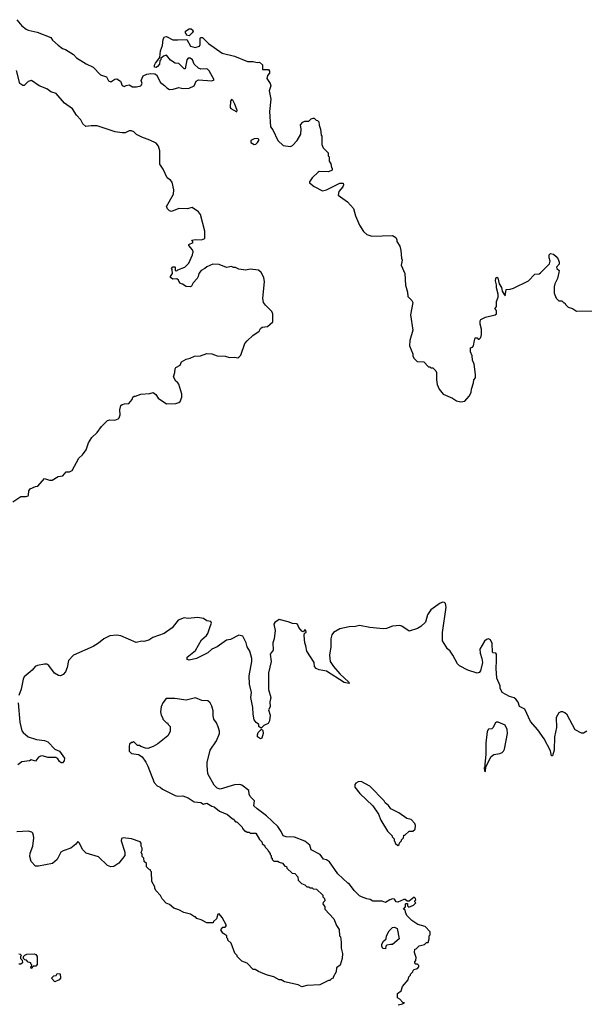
# Model space of a CAD drawing. Extents: x 2220520 to 2384350, y 721165 to 893491.
# Tile 50 of 256: x 2292783 to 2298252, y 751252 to 760795. Entities that reach past the tile are written whole.
import ezdxf

# ---------------------------------------------------------------- set-up
doc = ezdxf.new("R2010")
doc.units = 0

msp = doc.modelspace()

# ---------------------------------------------------------------- linework, layer by layer
at = {"layer": '0CON20XD'}
for points in [[(2292754, 760795), (2292805, 760736.2), (2292845, 760703.8), (2292865, 760694), (2292953.9, 760673.9), (2293085, 760622.5), (2293102.5, 760595), (2293155, 760546.7), (2293196.4, 760516.4), (2293226.1, 760506.1), (2293305, 760457.5), (2293335, 760426.7), (2293426.4, 760366.4), (2293493.8, 760333.8), (2293565, 760260.8), (2293625, 760240), (2293645, 760202.5), (2293665, 760193.3), (2293705, 760218), (2293725, 760220.8), (2293758.5, 760198.5), (2293777, 760157), (2293795, 760147.5), (2293815, 760156.7), (2293845, 760163.3), (2293875, 760143.3), (2293915, 760143.3), (2293957, 760153), (2293970, 760175), (2293960, 760205), (2293980.7, 760249.3), (2294015, 760267.5), (2294055, 760272.5), (2294091.7, 760271.7), (2294109.3, 760259.3), (2294147.5, 760185), (2294187.3, 760157.3), (2294207.5, 760135), (2294235, 760120), (2294268.3, 760121.7), (2294325, 760136.7), (2294365, 760128.8), (2294425, 760130), (2294473.3, 760155), (2294491.7, 760198.3), (2294515, 760213.3), (2294645, 760203.8), (2294666.4, 760213.6), (2294618.3, 760298.3), (2294602.5, 760315), (2294595, 760320), (2294537, 760317), (2294516.4, 760326.4), (2294473.6, 760363.6), (2294457.5, 760405), (2294435, 760422.5), (2294415, 760422.5), (2294403, 760407), (2294385, 760320), (2294375, 760320), (2294325, 760370), (2294290, 760375), (2294245, 760402.5), (2294205, 760450), (2294175, 760440), (2294151.7, 760418.3), (2294150, 760405), (2294140, 760395), (2294137.5, 760365), (2294119.3, 760340.7), (2294105, 760332.5), (2294090, 760335), (2294087.5, 760355), (2294097.5, 760375), (2294141.7, 760428.3), (2294147, 760493), (2294166.1, 760543.9), (2294172, 760605), (2294185, 760627.5), (2294205, 760633.3), (2294265, 760601.2), (2294315, 760601.2)], [(2294425, 760640), (2294400, 760645), (2294400, 760655), (2294390, 760665), (2294390, 760685), (2294425, 760707.5), (2294445, 760707.5), (2294460, 760695), (2294462.5, 760685), (2294453, 760667), (2294425, 760640)], [(2294315, 760601.2), (2294401.7, 760601.7), (2294437.5, 760537.5), (2294484.1, 760525.9), (2294525, 760540), (2294532.5, 760555), (2294532.5, 760615), (2294538.3, 760621.7), (2294555, 760622.5), (2294612.7, 760562.7), (2294745, 760470), (2294865, 760442.5), (2294990.7, 760390.7), (2295045, 760391.2), (2295085, 760381.2), (2295105, 760382.5), (2295136, 760356), (2295133.6, 760313.6), (2295193.4, 760313.4), (2295202.5, 760295), (2295201.9, 760278.1), (2295182, 760255), (2295176.1, 760226.1), (2295210, 760175), (2295216, 760155), (2295201.2, 760105), (2295215.7, 760024.3), (2295204.2, 759905), (2295213.3, 759755), (2295235, 759727.5), (2295284.3, 759625), (2295335, 759577.1), (2295405, 759566.2), (2295425, 759576.7), (2295472, 759625), (2295506.2, 759685), (2295510, 759735), (2295503.9, 759776.1), (2295525, 759802.5), (2295545, 759810), (2295585, 759812.5), (2295607, 759833), (2295625, 759840), (2295635, 759840), (2295655, 759820), (2295668.3, 759818.3), (2295680, 759805), (2295683, 759773), (2295697.5, 759735), (2295702.5, 759675), (2295710, 759665), (2295710, 759585), (2295721.7, 759551.7), (2295770, 759505), (2295770, 759475), (2295780, 759465), (2295780, 759425), (2295797, 759397), (2295803, 759363), (2295810, 759355), (2295810, 759335), (2295775, 759320), (2295685, 759322.5), (2295675, 759317.5), (2295617, 759263), (2295590, 759225), (2295590, 759215), (2295635, 759177.5), (2295716.1, 759136.1), (2295755, 759146.9), (2295885, 759210), (2295915, 759210), (2295920, 759195), (2295914, 759175), (2295875, 759130), (2295867.5, 759095), (2295959.5, 759029.5), (2296016.7, 758965), (2296036.2, 758895), (2296074.1, 758804.1), (2296112.3, 758742.3), (2296145, 758713.3), (2296195, 758696.7), (2296395, 758702), (2296427.5, 758685), (2296435, 758660), (2296437.5, 758645), (2296465, 758600), (2296476.4, 758556.4), (2296480, 758485), (2296486.7, 758465), (2296476.7, 758415), (2296513.8, 758335), (2296521.7, 758221.7), (2296540, 758155), (2296543, 758113), (2296583, 758073), (2296590, 758055), (2296570, 757935), (2296590, 757785), (2296562.5, 757685), (2296560, 757635), (2296590, 757555), (2296590, 757535), (2296605, 757510), (2296633, 757483), (2296698.3, 757478.3), (2296741.7, 757431.7), (2296755, 757430), (2296765, 757420), (2296785, 757420), (2296813, 757393), (2296820, 757375), (2296818.8, 757305), (2296828.3, 757258.3), (2296846.7, 757215), (2296885, 757166.7), (2296975, 757126.2), (2297015, 757101.2), (2297055, 757090), (2297095, 757097.5), (2297137.5, 757145), (2297155, 757180), (2297160, 757215), (2297180, 757275), (2297182.5, 757305), (2297196.7, 757325), (2297198.8, 757355), (2297186.7, 757455), (2297167.5, 757495), (2297166.4, 757536.4), (2297150, 757575), (2297150, 757615), (2297168.3, 757621.7), (2297180, 757635), (2297187.5, 757685), (2297195, 757710), (2297215, 757710), (2297225, 757700), (2297235, 757700), (2297250, 757715), (2297257.5, 757745), (2297257.5, 757795), (2297242.5, 757845), (2297242.5, 757875), (2297250.7, 757889.3), (2297295, 757911.2), (2297390, 757935), (2297400, 757945), (2297400, 757975), (2297391.7, 757981.7), (2297390, 757995), (2297400, 758015), (2297402.5, 758065), (2297416.7, 758105), (2297416.1, 758136.1), (2297400, 758195), (2297401.2, 758225), (2297391.4, 758265), (2297394.2, 758285), (2297405, 758300), (2297415, 758292.5), (2297426, 758235), (2297449.1, 758199.1), (2297457.5, 758165), (2297475, 758130), (2297485, 758120), (2297495, 758180), (2297535, 758182.5), (2297565, 758192.5), (2297710, 758265), (2297773, 758327), (2297815, 758332.5), (2297829.3, 758340.7), (2297915, 758430), (2297922.5, 758455), (2297913, 758487), (2297912.5, 758515), (2297925, 758530), (2297955, 758522.5), (2297979.3, 758499.3), (2298000, 758475), (2298010, 758445), (2298007.5, 758425), (2297983.8, 758395), (2297985, 758383.3), (2298007.5, 758365), (2298006.4, 758343.6), (2297992.5, 758285), (2297967.5, 758235), (2297960, 758205), (2297960, 758145), (2297980, 758095), (2298005, 758070), (2298035, 758070), (2298055, 758050), (2298065, 758050), (2298070, 758035), (2298095, 758010), (2298137, 757997), (2298175, 757970), (2298331.7, 757971.7)], [(2292717.7, 756122.3), (2292795, 756172.5), (2292845, 756172.5), (2292865, 756180), (2292870, 756185), (2292873, 756227), (2292883.6, 756246.4), (2292935, 756270), (2292960, 756275), (2293025, 756347.5), (2293072.3, 756332.3), (2293097, 756333), (2293155, 756366.7), (2293200, 756375), (2293235, 756412.5), (2293265, 756413.8), (2293292.5, 756425), (2293356.7, 756545), (2293392.7, 756577.3), (2293425.7, 756624.3), (2293451.2, 756695), (2293483.2, 756746.8), (2293535, 756793.3), (2293575, 756851.2), (2293635, 756910), (2293655, 756916), (2293705, 756913.8), (2293737.5, 756925), (2293747.5, 756935), (2293757.5, 756965), (2293753.3, 757015), (2293763.6, 757056.4), (2293775, 757066.7), (2293797, 757073), (2293840, 757075), (2293872.5, 757115), (2293880, 757135), (2293893.3, 757146.7), (2293905, 757147.5), (2293955, 757166.7), (2294045, 757172.5), (2294075, 757180), (2294101.7, 757161.7), (2294126.1, 757126.1), (2294205, 757071.2), (2294295, 757073.8), (2294325, 757083.3), (2294336.7, 757095), (2294352.5, 757135), (2294352.5, 757165), (2294323.6, 757263.6), (2294316.4, 757276.4), (2294295, 757290), (2294273.8, 757335), (2294287.5, 757375), (2294288.3, 757411.7), (2294297, 757423), (2294337.5, 757445), (2294350, 757480), (2294396.1, 757503.9), (2294435, 757513.8), (2294475, 757533.3), (2294535, 757536.2), (2294595, 757561.2), (2294645.6, 757555.6), (2294695, 757536), (2294775, 757533.3), (2294815, 757520), (2294865, 757523.3), (2294895, 757517.5), (2294905, 757522.5), (2294926.2, 757545), (2294963.3, 757655), (2294985, 757682.5), (2295040, 757735), (2295102.5, 757775), (2295117, 757803), (2295132.5, 757815), (2295185, 757822), (2295233.8, 757865), (2295235.8, 757945.8), (2295221.2, 757971.2), (2295165, 758026.7), (2295144.5, 758054.5), (2295137, 758097), (2295153.3, 758253.3), (2295146.7, 758295), (2295122.5, 758345), (2295095, 758367.5), (2295015, 758377.5), (2294975, 758367.5), (2294905, 758377.5), (2294875, 758392.5), (2294855, 758392.5), (2294835, 758402.5), (2294785, 758392.5), (2294715, 758422.5), (2294655, 758426.7), (2294595, 758400), (2294575, 758382.5), (2294540, 758365), (2294517.5, 758335), (2294513.3, 758305), (2294503.6, 758286.4), (2294462.5, 758245), (2294446.7, 758213.3), (2294433, 758207), (2294395, 758210), (2294361.7, 758231.7), (2294335, 758240), (2294320.7, 758270.7), (2294305, 758283.3), (2294265, 758280), (2294242.5, 758295), (2294243, 758307), (2294262.5, 758335), (2294260, 758375), (2294252.5, 758385), (2294265, 758400), (2294285, 758400), (2294290, 758395), (2294290, 758365), (2294305, 758360), (2294315, 758370), (2294383.6, 758396.4), (2294422.5, 758435), (2294457.5, 758515), (2294462.5, 758545), (2294457.5, 758565), (2294422.5, 758605), (2294420, 758615), (2294462.5, 758635), (2294451.7, 758658.3), (2294485, 758665.8), (2294545, 758662), (2294576.7, 758675), (2294576, 758745), (2294535, 758907.5), (2294515, 758932.5), (2294455, 758976), (2294405, 758961.2), (2294325, 758966.2), (2294255, 758937.5), (2294235, 758942.5), (2294215, 758962.5), (2294206.2, 758985), (2294272, 759105), (2294275.7, 759145), (2294259.7, 759219.7), (2294245, 759238.8), (2294212.9, 759262.9), (2294174.2, 759345), (2294140.8, 759395), (2294139.2, 759525), (2294127.9, 759567.9), (2294105, 759598.8), (2294045, 759628.6), (2293965, 759656), (2293915, 759682), (2293887.2, 759707.2), (2293865, 759718.1), (2293845, 759717.1), (2293805, 759698.6), (2293775, 759696.9), (2293706.9, 759706.9), (2293535, 759765.5), (2293475, 759767.1), (2293425, 759760.8), (2293396, 759785), (2293374.2, 759825), (2293335, 759870), (2293295, 759932), (2293216.7, 759985), (2293135, 760078.8), (2293084.3, 760094.3), (2293045.8, 760125.8), (2292973.3, 760155), (2292897, 760207), (2292865, 760197.5), (2292825, 760157.5), (2292815, 760157.5), (2292785, 760177.5), (2292753, 760303)], [(2294885, 759902.5), (2294890, 759915), (2294867, 759977), (2294847.5, 760015), (2294835, 760020), (2294823.8, 760005), (2294821.2, 759945), (2294827.5, 759935), (2294885, 759902.5)], [(2295055, 759584), (2295071.2, 759588.8), (2295086.8, 759603.2), (2295100, 759625), (2295098, 759638), (2295083.9, 759643.9), (2295055, 759640.8), (2295021.2, 759625), (2295021.2, 759605), (2295055, 759584)], [(2298275, 753900), (2298245, 753880), (2298225, 753880), (2298163.6, 753913.6), (2298086.1, 754056.1), (2298065, 754077.5), (2298045, 754086.7), (2298025, 754086.7), (2298005, 754076.2), (2297978.9, 754031.1), (2297983.3, 753935), (2297964.5, 753845), (2297959.2, 753715), (2297945, 753660), (2297935, 753660), (2297925, 753710), (2297862.5, 753825), (2297803, 753913), (2297731.7, 753991.7), (2297675, 754112.5), (2297625, 754137.5), (2297611.2, 754181.2), (2297590.2, 754210.2), (2297571.7, 754221.7), (2297526.2, 754235), (2297457.5, 754275), (2297437.5, 754315), (2297437, 754337), (2297404.2, 754414.2), (2297398.8, 754505), (2297401.5, 754585), (2297402.5, 754645), (2297395, 754656), (2297367.7, 754657.7), (2297361.4, 754665), (2297359.1, 754749.1), (2297345, 754784.4), (2297325, 754793.1), (2297305, 754786.7), (2297285, 754770), (2297240.3, 754695), (2297241.8, 754655), (2297261, 754605), (2297264.7, 754565.3), (2297245, 754483.3), (2297235, 754466.7), (2297215, 754462.5), (2297125, 754490), (2297043.9, 754533.9), (2297025, 754552.5), (2296980, 754635), (2296953, 754673), (2296926.4, 754696.4), (2296880, 754775), (2296878.8, 754855), (2296912.5, 755102.5), (2296906.4, 755136.4), (2296897, 755147), (2296880.7, 755149.3), (2296855, 755140), (2296766.1, 755073.9), (2296734.1, 755025.9), (2296713.6, 754956.4), (2296667.5, 754915), (2296635, 754893.3), (2296555, 754867.5), (2296486.1, 754916.1), (2296465, 754923.3), (2296393.6, 754916.4), (2296336.1, 754893.9), (2296305, 754892.5), (2296175, 754903.3), (2296075, 754922.5), (2296035, 754913.3), (2295975, 754910), (2295885, 754890), (2295822.5, 754855), (2295806.1, 754833.9), (2295796.2, 754795), (2295796.2, 754715), (2295783.8, 754635), (2295792, 754575), (2295822, 754525), (2295885.7, 754455), (2295971.2, 754375), (2295975, 754360), (2295925, 754370.5), (2295755, 754480.6), (2295683.4, 754493.4), (2295655, 754506), (2295640, 754525), (2295635.9, 754565.9), (2295563.8, 754675), (2295555.8, 754725), (2295545.7, 754755), (2295538.6, 754825), (2295542, 754848), (2295558.8, 754855), (2295555, 754877.1), (2295545, 754880), (2295528.3, 754861.7), (2295515, 754868), (2295487.1, 754905), (2295475.6, 754935), (2295465, 754940), (2295425, 754941.5), (2295385, 754960), (2295295, 754981.2), (2295255, 754953.3), (2295246.2, 754935), (2295258.1, 754875), (2295247.5, 754795), (2295234.5, 754755), (2295236.9, 754685), (2295209.2, 754645), (2295218.1, 754575), (2295192.5, 754465), (2295194.5, 754304.5), (2295214.4, 754225), (2295206.5, 754183.5), (2295210.6, 754135), (2295193.5, 754105), (2295210.8, 754055), (2295202.3, 753997.7), (2295190, 753975), (2295147, 753953), (2295125, 753930), (2295115, 753930), (2295100, 753945), (2295100, 753965), (2295075, 753982.5), (2295055, 754007.5), (2295044.3, 754065), (2295042.3, 754127.7), (2295022.9, 754225), (2295028.5, 754275), (2295008.9, 754355), (2295005.4, 754435), (2295031.1, 754575), (2295031.1, 754605), (2295013.6, 754673.6), (2294987.1, 754715), (2294978, 754755), (2294945, 754820), (2294905, 754830), (2294825, 754788), (2294785, 754782.2), (2294695, 754715.5), (2294645, 754692.9), (2294605, 754657.8), (2294495, 754603.5), (2294425, 754587.1), (2294404, 754595), (2294405, 754616.7), (2294485, 754680), (2294543.8, 754785), (2294593.3, 754825), (2294606.2, 754845), (2294628, 754915)], [(2294628, 754915), (2294641.2, 754945), (2294635, 754962.5), (2294595, 754970), (2294565, 754991.2), (2294505, 755001.4), (2294415, 754990), (2294375, 754996.4), (2294319.2, 754975), (2294260.8, 754899.2), (2294181.9, 754845), (2294074.1, 754805.9), (2294035, 754781.2), (2293985, 754767.5), (2293965, 754770), (2293913, 754757), (2293762.3, 754822.3), (2293725, 754830), (2293655, 754824), (2293596.7, 754795), (2293547.9, 754752.1), (2293495, 754721.2), (2293304, 754635), (2293254.4, 754585), (2293242.8, 754517.2), (2293225.6, 754475), (2293205, 754449.2), (2293180, 754435), (2293158.3, 754438.3), (2293121.4, 754461.4), (2293065, 754537.1), (2293045, 754547.8), (2293025, 754548.9), (2292955, 754535.7), (2292934.4, 754525.6), (2292905, 754488.8), (2292826.7, 754425), (2292817.3, 754402.7), (2292798.1, 754305), (2292775, 754243.3)], [(2296450, 751245), (2296490, 751255), (2296510, 751265), (2296495, 751270), (2296465, 751302.5), (2296443.6, 751313.6), (2296442.5, 751355), (2296478.3, 751381.7), (2296490, 751425), (2296545, 751490), (2296553, 751517), (2296570, 751535), (2296570, 751545), (2296590, 751565), (2296595, 751580), (2296605, 751590), (2296635, 751600), (2296650, 751615), (2296648.3, 751628.3), (2296635, 751640), (2296621.7, 751641.7), (2296610, 751655), (2296610, 751665), (2296620, 751675), (2296622.5, 751705), (2296607.5, 751755), (2296610, 751785), (2296625, 751790), (2296653, 751817), (2296705, 751830), (2296725, 751850), (2296738.3, 751851.7), (2296750, 751885), (2296750, 751915), (2296760, 751925), (2296760, 751955), (2296710, 752005), (2296640, 752025), (2296580, 752065), (2296533, 752113), (2296520, 752145), (2296518.3, 752168.3), (2296500, 752175), (2296520, 752195), (2296520, 752225), (2296525, 752230), (2296538.3, 752228.3), (2296540, 752205), (2296552.5, 752192.5), (2296598.3, 752211.7), (2296620, 752235), (2296610, 752245), (2296610, 752255), (2296620, 752265), (2296618.3, 752278.3), (2296605, 752290), (2296555, 752250), (2296535, 752250), (2296517, 752267), (2296505, 752267.5), (2296445, 752242.5), (2296430, 752245), (2296415, 752270), (2296395, 752272.5), (2296370, 752265), (2296325, 752237.5), (2296293, 752253), (2296205, 752252.5), (2296177, 752267), (2296145, 752272.5), (2296093, 752293), (2296073.6, 752303.6), (2296023.6, 752353.6), (2295976.4, 752416.4), (2295960, 752425), (2295865, 752517.5), (2295785, 752632.5), (2295755, 752652.5), (2295725, 752657.5), (2295709.3, 752680.7), (2295695, 752702.5), (2295605, 752750), (2295592.5, 752795), (2295545, 752833.3), (2295445, 752872), (2295364.1, 752874.1), (2295334.1, 752884.1), (2295315, 752927.5), (2295282.5, 752975), (2295175, 753077.5), (2295082.5, 753145), (2295052.5, 753175), (2295057.5, 753225), (2295016.4, 753266.4), (2295007, 753287), (2295002.5, 753325), (2294935, 753376.7), (2294915, 753383.3), (2294865, 753380), (2294725, 753337.1), (2294695, 753347.5), (2294665.4, 753375.4), (2294604.5, 753484.5), (2294598.1, 753565), (2294599.4, 753595), (2294628.1, 753715), (2294689.2, 753805), (2294718, 753875), (2294718.3, 753898.3), (2294705, 753940), (2294688.3, 753978.3), (2294663.3, 754015), (2294658, 754048), (2294656.2, 754095), (2294645, 754140), (2294627.5, 754175), (2294605, 754193.3), (2294546, 754196), (2294485, 754223.3), (2294395, 754198.8), (2294285, 754216.7), (2294203, 754217), (2294170, 754175), (2294152.5, 754135), (2294147.5, 754085), (2294153, 754053), (2294170, 754025), (2294170, 754015), (2294205, 753980), (2294215, 753980), (2294220, 753965), (2294240, 753945), (2294240, 753895), (2294217.5, 753855), (2294120, 753775), (2294075, 753750), (2294025, 753732.5), (2294003, 753733), (2293955, 753750), (2293945, 753760), (2293925, 753760), (2293885, 753800), (2293875, 753790), (2293865, 753790), (2293848.3, 753771.7), (2293842.5, 753755), (2293842.5, 753705), (2293865, 753683.3), (2293935, 753672.5), (2293969.3, 753649.3), (2294005, 753600), (2294025, 753560), (2294085, 753400), (2294115, 753370), (2294145, 753357.5), (2294166.4, 753336.4), (2294290, 753275), (2294315, 753270), (2294365, 753272.5), (2294415, 753252.5), (2294473.6, 753213.6), (2294536.4, 753206.4), (2294565, 753192.5), (2294595, 753200), (2294645, 753172.5), (2294667, 753167), (2294720, 753125), (2294795, 753090), (2294845, 753050), (2294855, 753050), (2294860, 753035), (2294875, 753020), (2294885, 753020), (2294928.3, 752978.3), (2294938.3, 752968.3), (2294940, 752955), (2294965, 752930), (2294975, 752930), (2294985, 752920), (2295005, 752920), (2295015, 752910), (2295069.3, 752909.3), (2295105, 752850), (2295130, 752825), (2295131.7, 752811.7), (2295158.3, 752788.3), (2295160, 752775), (2295188.3, 752748.3), (2295191.7, 752731.7), (2295210, 752715), (2295210, 752705), (2295220, 752695), (2295220, 752675), (2295228.3, 752668.3), (2295230, 752655), (2295245, 752640), (2295285, 752640), (2295295, 752630), (2295328.3, 752618.3), (2295351.7, 752591.7), (2295368.3, 752588.3), (2295371.7, 752571.7), (2295421.7, 752521.7), (2295448.3, 752518.3), (2295478.3, 752488.3), (2295480, 752455), (2295511.7, 752421.7), (2295545, 752410), (2295565, 752390), (2295585, 752390), (2295595, 752380), (2295615, 752380), (2295625, 752370), (2295658.3, 752368.3), (2295718.3, 752308.3), (2295720, 752295), (2295737, 752277), (2295740, 752255), (2295721.7, 752238.3), (2295720, 752225), (2295740, 752195), (2295740, 752175), (2295825, 752080), (2295852.5, 752015), (2295877, 751977), (2295880, 751915), (2295890, 751905), (2295897.5, 751855), (2295896.7, 751795), (2295910, 751745), (2295906.2, 751695), (2295888.3, 751631.7), (2295852.5, 751605), (2295847.5, 751565), (2295820, 751515), (2295820, 751505), (2295805, 751500), (2295787, 751483), (2295775, 751482.5), (2295689.3, 751440.7), (2295565, 751432.5), (2295515, 751422.5), (2295479.3, 751439.3), (2295348.3, 751468.3), (2295315, 751490), (2295295, 751490), (2295245, 751517.5), (2295183, 751533), (2295141.7, 751551.7)], [(2292767.3, 754175), (2292785.6, 753985), (2292805, 753903.8), (2292818, 753885), (2292865, 753845.7), (2292945, 753819.4), (2293025, 753808.1), (2293056.2, 753795), (2293123.1, 753723.1), (2293168, 753705), (2293216.4, 753636.4), (2293215, 753610), (2293197, 753593), (2293185, 753592.5), (2293167.5, 753605), (2293151.7, 753631.7), (2293132.3, 753642.3), (2293055, 753642.9), (2293005, 753660.8), (2292985, 753658), (2292964.2, 753645.8), (2292935, 753607.5), (2292895, 753620), (2292878.1, 753611.9), (2292805, 753602.5), (2292765, 753573.3)], [(2295115, 753823.8), (2295086.7, 753845), (2295086.7, 753865), (2295093.3, 753885), (2295125, 753920), (2295136.7, 753905), (2295141.2, 753875), (2295127.7, 753832.3), (2295115, 753823.8)], [(2297295, 753507.5), (2297296.7, 753555), (2297348.6, 753655), (2297376.9, 753673.1), (2297435, 753682.5), (2297455, 753691.5), (2297469.6, 753705), (2297478.6, 753725), (2297507.3, 753875), (2297505.7, 753914.3), (2297485, 753957.5), (2297416.4, 753986.4), (2297403, 753987), (2297390.7, 753979.3), (2297365, 753930), (2297355, 753922.5), (2297325, 753917.5), (2297310, 753895), (2297297.3, 753782.7), (2297299.2, 753675), (2297287.5, 753577.5), (2297290, 753555), (2297283.6, 753543.6), (2297283.8, 753515), (2297295, 753507.5)], [(2296445, 752790), (2296458.3, 752801.7), (2296461.7, 752818.3), (2296480, 752835), (2296480, 752845), (2296500, 752865), (2296505, 752890), (2296515, 752890), (2296555, 752930), (2296591.7, 752928.3), (2296615, 752950), (2296617.5, 752985), (2296610, 753005), (2296575, 753042.5), (2296533, 753053), (2296456.1, 753106.1), (2296377, 753147), (2296355, 753177.5), (2296322.5, 753205), (2296312.5, 753225), (2296175, 753367.5), (2296091.7, 753411.7), (2296063, 753407), (2296040, 753395), (2296028.3, 753381.7), (2296030, 753355), (2296077.5, 753295), (2296203.3, 753175), (2296260, 753095), (2296280, 753035), (2296345, 752930), (2296390, 752885), (2296390, 752875), (2296410, 752855), (2296410, 752835), (2296418.3, 752828.3), (2296420, 752815), (2296445, 752790)], [(2295141.7, 751551.7), (2295095, 751570), (2295065, 751590), (2295045, 751590), (2294985, 751650), (2294935, 751670), (2294890, 751715), (2294890, 751725), (2294868.3, 751748.3), (2294830, 751845), (2294800, 751875), (2294800, 751885), (2294790, 751895), (2294790, 751915), (2294751.7, 751941.7), (2294730, 751975), (2294751.7, 751998.3), (2294775, 752000), (2294787.5, 752015), (2294745, 752092.5), (2294715, 752130), (2294703, 752127), (2294688.3, 752081.7), (2294660, 752055), (2294658.3, 752041.7), (2294595, 752040), (2294541.7, 752071.7), (2294500, 752085), (2294485, 752100), (2294475, 752100), (2294437, 752127), (2294373, 752143), (2294325, 752167.5), (2294275, 752182.5), (2294235, 752220), (2294203.6, 752233.6), (2294162.5, 752275), (2294147.5, 752305), (2294105, 752350), (2294092.5, 752375), (2294091.7, 752391.7), (2294063, 752443), (2294060, 752535), (2294050, 752545), (2294050, 752555), (2294035, 752560), (2294010, 752585), (2294010, 752615), (2293990, 752635), (2293987, 752667), (2293970, 752685), (2293970, 752705), (2293960, 752725), (2293970, 752745), (2293970, 752765), (2293960, 752785), (2293960, 752815), (2293950, 752825), (2293865, 752856.2), (2293785, 752866.7), (2293770.7, 752859.3), (2293767.5, 752835), (2293802, 752725), (2293801.2, 752695), (2293745, 752621.2), (2293695, 752586.2), (2293665, 752584), (2293635, 752597.5), (2293545, 752680), (2293428.1, 752718.1), (2293393.2, 752753.2), (2293362.5, 752815), (2293345, 752830), (2293327.5, 752805), (2293277.5, 752765), (2293205, 752740), (2293182.5, 752725), (2293145, 752656), (2293100, 752615), (2292965, 752589.5), (2292935, 752591.8), (2292894.6, 752634.6), (2292881.5, 752685), (2292883.7, 752716.3), (2292910, 752785), (2292920, 752865), (2292916.7, 752886.7), (2292910, 752910), (2292899.3, 752919.3), (2292865, 752930), (2292755, 752923.3)], [(2296325, 751790), (2296301.7, 751791.7), (2296292.5, 751815), (2296292.5, 751835), (2296307.5, 751865), (2296332.5, 751885), (2296337.5, 751915), (2296362.5, 751965), (2296395, 751997.5), (2296415, 752000), (2296440, 751985), (2296460, 751885), (2296395, 751830), (2296375, 751832.5), (2296340, 751825), (2296330, 751815), (2296325, 751790)], [(2292775, 751740), (2292788.3, 751738.3), (2292800, 751725), (2292790, 751715), (2292790, 751695), (2292808.3, 751678.3), (2292810, 751655), (2292795, 751640), (2292775, 751640)], [(2292895, 751600), (2292890, 751615), (2292898.3, 751621.7), (2292900, 751635), (2292890, 751645), (2292890, 751655), (2292865, 751660), (2292848.3, 751678.3), (2292831.7, 751681.7), (2292820, 751695), (2292820, 751715), (2292831.7, 751728.3), (2292853, 751737), (2292925, 751742.5), (2292940, 751735), (2292952.5, 751715), (2292951.7, 751638.3), (2292938.3, 751621.7), (2292915, 751620), (2292895, 751600)], [(2293125, 751470), (2293090, 751505), (2293113, 751527), (2293135, 751530), (2293145, 751550), (2293175, 751547.5), (2293180, 751505), (2293165, 751490), (2293125, 751470)]]:
    msp.add_lwpolyline(points, dxfattribs=at)

doc.saveas('drawing.dxf')
